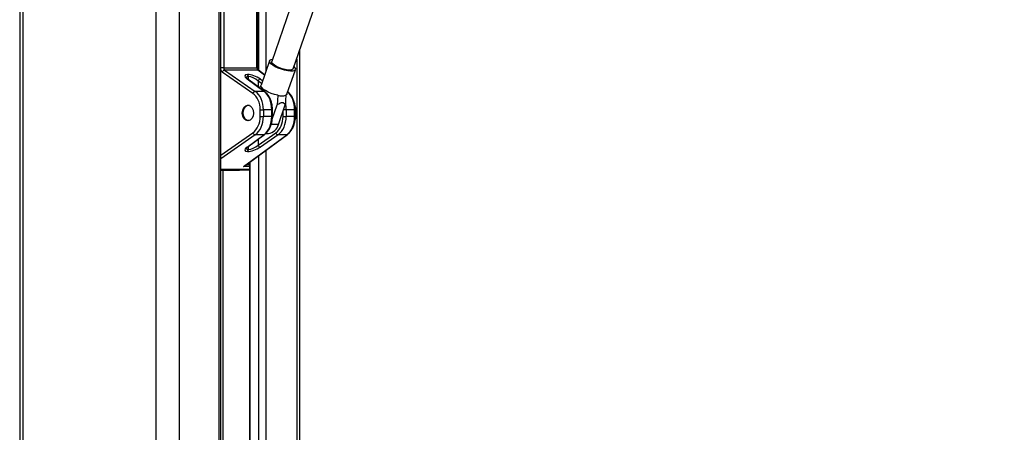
# Model space of a CAD drawing. Header units: millimetres. Extents: x 36407 to 443956, y 20230 to 409263.
# Tile 64 of 79: x 292355 to 313949, y 159544 to 168578. Entities that reach past the tile are written whole.
import ezdxf

# ---------------------------------------------------------------- set-up
doc = ezdxf.new("R2010")
doc.units = ezdxf.units.MM
doc.header["$LTSCALE"] = 50

msp = doc.modelspace()

# ---------------------------------------------------------------- linework, layer by layer
at = {"color": 7, "linetype": 'Continuous', "lineweight": 25}
for p, q in [((292355.38, 185584.55), (292355.38, 41884.54)), ((296765.62, 151811.17), (296765.62, 181084.55)), ((297573.16, 167520.68), (297573.16, 181084.55)), ((299612.87, 172649.32), (297882.68, 167663.98)), ((298353.15, 167500.7), (300083.45, 172486.36)), ((298500.62, 151811.17), (298500.62, 167925.61)), ((297834.5, 167680.7), (297647.57, 167142.08)), ((297470.49, 166964.67), (296799.14, 167431.4)), ((296829.03, 167520.68), (297558.51, 167520.68)), ((296849.48, 167476.04), (297520.83, 167009.31)), ((297576.92, 167476.04), (296849.48, 167476.04)), ((297348.29, 167377.65), (297353.95, 167377.65)), ((297727.23, 167371.6), (297590.55, 167471.73)), ((298214.4, 166945.36), (298401.33, 167483.98)), ((297713.3, 167009.31), (297344.64, 167279.39)), ((297726.93, 167005), (297358.26, 167275.09)), ((297373.38, 167333.01), (297367.72, 167333.01)), ((297713.3, 167009.31), (297520.83, 167009.31)), ((297894.28, 166398.27), (298003.44, 166712.78)), ((298031.25, 166283.56), (298180.21, 166712.78)), ((297630.01, 166607.54), (297699.78, 166607.54)), ((297630.01, 166461.55), (297630.01, 166607.54)), ((297699.78, 166607.54), (297699.78, 166461.55)), ((297884.12, 166607.54), (297699.78, 166607.54)), ((297884.12, 166461.55), (297884.12, 166607.54)), ((297898.76, 166461.55), (297898.76, 166607.54)), ((298200.49, 166607.54), (298200.49, 166461.55)), ((298384.82, 166607.54), (298200.49, 166607.54)), ((298384.82, 166461.55), (298384.82, 166607.54)), ((298399.46, 166461.55), (298399.46, 166607.54)), ((297630.01, 166461.55), (297699.78, 166461.55)), ((297884.12, 166461.55), (297699.78, 166461.55)), ((298130.71, 166461.55), (298200.49, 166461.55)), ((298384.82, 166461.55), (298200.49, 166461.55)), ((297263.64, 165363.54), (298214.01, 166059.78)), ((297296.09, 165381.64), (298227.63, 166064.09)), ((297344.64, 165789.7), (297713.3, 166059.78)), ((297358.26, 165794.01), (297726.93, 166064.09)), ((297713.3, 166059.78), (297520.83, 166059.78)), ((297582.7, 165834.34), (297971.19, 166104.43)), ((298021.53, 166059.78), (297633.04, 165789.7)), ((297755.47, 166087.77), (297809.08, 166087.77)), ((298214.01, 166059.78), (298021.53, 166059.78)), ((297353.95, 165691.44), (297348.29, 165691.44)), ((297367.72, 165736.09), (297373.38, 165736.09)), ((297394.3, 165453.59), (297394.3, 151811.17)), ((296765.62, 165284.55), (297176.1, 165284.55)), ((297176.58, 165284.56), (297394.3, 165292.84))]:
    msp.add_line(p, q, dxfattribs=at)
at = {"color": 8, "linetype": 'Continuous', "lineweight": 25}
for p, q in [((292424.85, 185584.55), (292424.85, 41884.54)), ((295342.28, 185584.55), (295342.28, 41884.54)), ((295855.26, 185584.55), (295855.26, 41884.54)), ((296731.03, 151811.17), (296731.03, 181084.55)), ((296829.03, 181084.55), (296829.03, 167520.68)), ((297558.51, 167520.68), (297558.51, 181084.55)), ((297599.49, 167465.19), (297599.49, 181084.55)), ((297753.83, 181084.55), (297753.83, 167448.25)), ((298430.24, 167722.8), (298430.24, 151811.17)), ((296829.03, 167520.68), (296765.62, 167520.68)), ((297573.16, 167520.68), (297558.51, 167520.68)), ((297725.66, 167367.08), (297576.92, 167476.04)), ((297367.72, 167333.01), (297367.72, 167268.16)), ((297373.38, 167264.02), (297373.38, 167333.01)), ((297660.87, 167180.41), (297582.7, 167234.76)), ((297582.7, 167234.76), (297582.7, 167110.67)), ((297633.04, 167279.39), (297683.14, 167244.57)), ((297884.12, 166607.54), (297898.76, 166607.54)), ((298130.71, 166461.55), (298130.71, 166570.15)), ((298200.49, 166607.54), (298143.69, 166607.54)), ((298399.46, 166607.54), (298384.82, 166607.54)), ((298031.25, 166283.56), (297872.31, 166283.56)), ((297898.76, 166461.55), (297884.12, 166461.55)), ((298399.46, 166461.55), (298384.82, 166461.55)), ((296765.62, 165614.39), (297470.49, 166104.43)), ((297520.83, 166059.78), (296765.62, 165534.75)), ((297582.7, 165958.42), (297582.7, 165834.34)), ((297367.72, 165800.93), (297367.72, 165736.09)), ((297373.38, 165736.09), (297373.38, 165805.08)), ((297753.83, 165716.98), (297753.83, 151811.17)), ((297332.32, 165408.18), (297394.3, 165408.18)), ((297404.95, 165461.39), (297404.95, 151811.17)), ((297599.49, 151811.17), (297599.49, 165603.91)), ((296765.62, 165301.08), (297394.3, 165301.08)), ((297394.3, 165295.74), (296765.62, 165295.74)), ((296812.94, 165284.55), (296812.94, 154228.75)), ((297176.1, 165284.55), (297394.3, 165292.84)), ((297394.3, 165363.54), (297263.64, 165363.54))]:
    msp.add_line(p, q, dxfattribs=at)
at = {"color": 7, "linetype": 'Continuous', "lineweight": 25, "flags": 128}
for points in [[(297905.79, 167582.34), (297865.09, 167615.21), (297840.28, 167646.02), (297832.92, 167672.82), (297843.47, 167693.94), (297871.25, 167708.05), (297899.77, 167713.23)], [(297941.85, 167582.34), (297905.73, 167611.94), (297885.36, 167639.34), (297882.23, 167662.52), (297882.68, 167663.98)], [(298370.25, 167549.95), (298385.26, 167533.68), (298401.47, 167504.65), (298399.87, 167480.49), (298380.55, 167462.74), (298344.73, 167452.5), (298294.65, 167450.42), (298233.48, 167456.63), (298165.04, 167470.74), (298093.64, 167491.86), (298023.77, 167518.66), (297959.81, 167549.47), (297905.79, 167582.34)], [(298353.15, 167500.7), (298348.58, 167492.71), (298325.81, 167478.96), (298287.62, 167472.88), (298236.85, 167474.92), (298177.25, 167484.93), (298113.26, 167502.16), (298049.61, 167525.34), (297991.02, 167552.74), (297941.85, 167582.34)], [(298015.71, 166923.56), (297944.72, 166941.22), (297872.86, 166965.43), (297804.71, 166994.65), (297744.64, 167027), (297696.48, 167060.43), (297663.32, 167092.78), (297647.28, 167122.01), (297647.57, 167142.08)], [(298214.4, 166945.36), (298212.6, 166941.22), (298192.49, 166923.56)], [(297398.05, 166372.58), (297384.44, 166369.72), (297346.04, 166373.9), (297310.67, 166395.48), (297282.18, 166432.14), (297263.64, 166479.89), (297257.08, 166533.56), (297263.19, 166587.34), (297281.32, 166635.41), (297309.51, 166672.54)]]:
    msp.add_lwpolyline(points, dxfattribs=at)
at = {"color": 7, "linetype": 'Continuous', "lineweight": 25}
for centre, radius, start, end in [((296860.78, 167412.6), 64.44, 100.092508, 163.034204), ((297312.95, 167335.71), 54.84, 357.173254, 49.87486), ((297318.6, 167335.71), 54.84, 357.173254, 49.87486), ((297644.33, 167215.95), 64.44, 100.092925, 163.033795), ((297532.12, 166945.87), 64.44, 100.092276, 163.034435), ((298104.1, 167230.67), 319.58, 253.944179, 286.055821), ((297373.8, 166610.59), 89.28, 74.240105, 136.065978), ((297987.79, 166534.43), 436.92, 339.786128, 22.410029), ((297779.25, 166345.56), 259.51, 276.599471, 346.177347), ((297532.13, 166123.23), 64.45, 196.96616, 259.899533), ((298032.84, 166123.23), 64.45, 196.966158, 259.899526), ((297312.93, 165733.39), 54.86, 310.135251, 2.822234), ((297318.58, 165733.39), 54.86, 310.135251, 2.822234), ((297644.34, 165853.15), 64.45, 196.9668, 259.898884)]:
    msp.add_arc(centre, radius, start, end, dxfattribs=at)
at = {"color": 8, "linetype": 'Continuous', "lineweight": 25}
for centre, radius, start, end in [((297577.18, 167453.11), 22.93, 54.313496, 90.628963), ((297344.89, 167256.47), 22.93, 54.315627, 90.627448), ((297713.56, 166986.39), 22.92, 54.3383, 90.629477), ((297713.56, 166082.69), 22.91, 269.370571, 305.67096), ((298214.26, 166082.69), 22.91, 269.370932, 305.670519), ((297344.91, 165812.53), 22.84, 269.321039, 305.781462)]:
    msp.add_arc(centre, radius, start, end, dxfattribs=at)
for centre, major_axis, ratio, start_param, end_param in [((296831.82, 167520.68), (0, 100), 0.72562302, 1.99254961, 2.67438107), ((297473.79, 167232.12), (146.63, -84.78), 0.37303031, 2.56862427, 3.34379422), ((298074.03, 166607.54), (0, 450), 0.6906479, 4.71238898, 5.75097402), ((297874.88, 166607.54), (0, 450), 0.72356566, 4.71238898, 5.03913057), ((297473.79, 165836.98), (146.63, 84.78), 0.37303031, 2.9277183, 3.71456103)]:
    msp.add_ellipse(centre, major_axis=major_axis, ratio=ratio, start_param=start_param, end_param=end_param, dxfattribs=at)
at = {"color": 7, "linetype": 'Continuous', "lineweight": 25}
for centre, major_axis, ratio, start_param, end_param in [((296866.24, 167520.68), (0, 50), 0.74413927, 1.57079633, 2.67438107), ((297489.71, 167276.76), (198.45, -79.65), 0.31203296, 2.48079117, 4.02540755), ((297495.37, 167276.76), (198.45, -79.65), 0.31203296, 0.93617478, 2.48079117), ((297592.01, 167520.68), (0, 50), 0.6700743, 1.57079633, 2.67438107), ((297479.44, 167232.12), (146.63, -84.78), 0.37303031, 1.02400789, 2.56862427), ((297339.76, 166607.54), (0, 400), 0.72562302, 4.71238898, 5.81597372), ((297374.18, 166607.54), (0, 450), 0.72356566, 4.71238898, 5.81597372), ((297573.32, 166607.54), (0, 450), 0.6906479, 4.71238898, 5.81597372), ((297339.76, 166461.55), (0, 400), 0.72562302, 3.60880424, 4.71238898), ((297374.18, 166461.55), (0, 450), 0.72356566, 3.60880424, 4.71238898), ((297573.32, 166461.55), (0, 450), 0.6906479, 3.60880424, 4.71238898), ((297840.46, 166461.55), (0, 400), 0.72562302, 3.60880424, 4.71238898), ((297874.88, 166461.55), (0, 450), 0.72356566, 3.60880424, 4.71238898), ((298074.03, 166461.55), (0, 450), 0.6906479, 3.60880424, 4.71238898), ((297489.71, 165792.34), (198.45, 79.65), 0.31203296, 2.25777775, 3.80239414), ((297495.37, 165792.34), (198.45, 79.65), 0.31203296, 3.80239414, 5.34701053), ((297479.44, 165836.98), (146.63, 84.78), 0.37303031, 3.71456103, 5.25917742), ((297247.72, 165408.18), (84.2, 19.73), 0.54565663, 4.77392006, 5.87750481), ((297247.72, 165408.18), (80.46, 35.16), 0.53883727, 4.67497164, 5.1062145)]:
    msp.add_ellipse(centre, major_axis=major_axis, ratio=ratio, start_param=start_param, end_param=end_param, dxfattribs=at)
msp.add_ellipse((297360.58, 166534.55), major_axis=(0, 170), ratio=0.72562302, dxfattribs=at)
for points, knots in [([(357846.12, 176990.27), (356481.46, 176384.54), (353752.15, 175173.07), (346132.51, 171811.73), (330088.76, 164762.94), (313489.17, 157489.98), (301761.7, 152353.13), (299828.27, 151506.27), (299805.33, 151496.22)], [0, 0, 0, 0, 0.0708623, 0.14172469, 0.39453835, 0.90018027, 0.99881584, 1, 1, 1, 1]), ([(297590.55, 167471.73), (297589.44, 167472.65), (297586.94, 167474.7), (297580.95, 167483.27), (297575.58, 167497.33), (297573.33, 167510.87), (297573.19, 167518.79), (297573.16, 167520.68)], [0, 0, 0, 0, 0.187681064, 0.421671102, 0.667770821, 0.920794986, 1, 1, 1, 1]), ([(297358.26, 167275.09), (297352.86, 167279.28), (297339.23, 167289.86), (297326.28, 167302.26), (297322.61, 167311.5), (297322.96, 167309.08), (297322.98, 167308.95)], [0, 0, 0, 0, 0.25593562, 0.64536388, 0.97995016, 1, 1, 1, 1]), ([(297611.67, 167089.45), (297617.82, 167097.45), (297630.36, 167113.79), (297643.02, 167129.96), (297649.47, 167138.21)], [0, 0, 0, 0, 0.49007979, 1, 1, 1, 1]), ([(297898.76, 166607.54), (297898.44, 166622.6), (297897.5, 166665.84), (297887.2, 166736.48), (297864.5, 166815.7), (297831.14, 166887.95), (297789.13, 166948.93), (297752.43, 166985.69), (297731.07, 167001.87), (297726.93, 167005)], [0, 0, 0, 0, 0.09342656, 0.26833294, 0.44382213, 0.61989891, 0.79654795, 0.96057076, 1, 1, 1, 1]), ([(298015.71, 166923.56), (298014.35, 166898.59), (298010.51, 166828.31), (298006.21, 166758.07), (298003.44, 166712.78)], [0, 0, 0, 0, 0.35512562, 1, 1, 1, 1]), ([(298192.49, 166923.56), (298191.12, 166898.59), (298187.28, 166828.31), (298182.98, 166758.07), (298180.21, 166712.78)], [0, 0, 0, 0, 0.35512562, 1, 1, 1, 1]), ([(298399.46, 166607.54), (298399.14, 166622.6), (298398.21, 166665.84), (298387.9, 166736.48), (298365.21, 166815.7), (298331.85, 166887.95), (298289.83, 166948.93), (298253.14, 166985.69), (298231.77, 167001.87), (298227.63, 167005)], [0, 0, 0, 0, 0.09342656, 0.26833294, 0.44382213, 0.61989891, 0.79654795, 0.96057076, 1, 1, 1, 1]), ([(298003.44, 166712.78), (298014.61, 166721.65), (298038.57, 166740.67), (298077.49, 166762.1), (298115.69, 166769.03), (298149.99, 166756.52), (298168.84, 166734.13), (298178.17, 166716.61), (298180.21, 166712.78)], [0, 0, 0, 0, 0.16041165, 0.3439009, 0.52930256, 0.68912506, 0.93210081, 1, 1, 1, 1]), ([(297726.93, 166064.09), (297736.88, 166071.96), (297764.63, 166093.9), (297804.73, 166140.33), (297843.74, 166205.11), (297873.31, 166279.26), (297892.03, 166358.53), (297898.32, 166420.42), (297898.68, 166454.35), (297898.76, 166461.55)], [0, 0, 0, 0, 0.09587519, 0.26725015, 0.44025148, 0.61463261, 0.78940363, 0.95530581, 1, 1, 1, 1]), ([(298227.63, 166064.09), (298237.59, 166071.96), (298265.34, 166093.9), (298305.43, 166140.33), (298344.45, 166205.11), (298374.01, 166279.26), (298392.74, 166358.53), (298399.02, 166420.42), (298399.39, 166454.35), (298399.46, 166461.55)], [0, 0, 0, 0, 0.09587519, 0.26725015, 0.44025148, 0.61463261, 0.78940363, 0.95530581, 1, 1, 1, 1]), ([(297323.68, 165761.37), (297323.64, 165761.29), (297323.55, 165761.1), (297333.46, 165774.62), (297349.31, 165787.01), (297358.26, 165794.01)], [0, 0, 0, 0, 0.21284919, 0.55547834, 1, 1, 1, 1])]:
    msp.add_open_spline(points, degree=3, knots=knots, dxfattribs=at)
at = {"color": 8, "linetype": 'Continuous', "lineweight": 25}
msp.add_open_spline([(300899.57, 152308.05), (308457, 155616.36), (319571.96, 160482.01), (335592.62, 167497.87), (345428.86, 171807.45), (353085.34, 175165.5), (355837.49, 176373.86), (357213.57, 176978.04)], degree=3, knots=[0, 0, 0, 0, 0.40295159, 0.59263416, 0.85388806, 0.92694407, 1, 1, 1, 1], dxfattribs=at)

doc.saveas('drawing.dxf')
